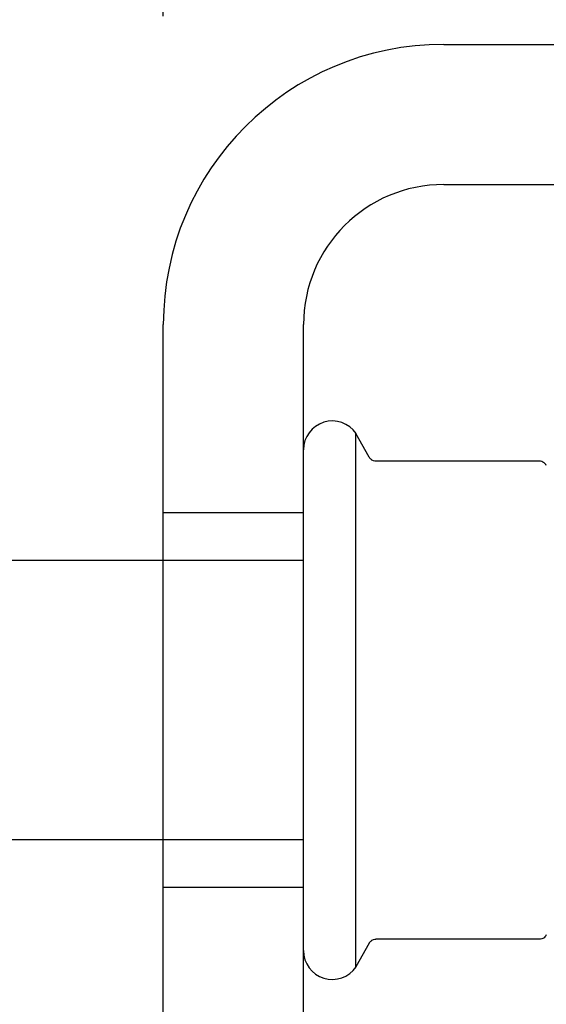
# Model space of a CAD drawing. Header units: inches. Extents: x 0 to 100, y 0 to 65.
# Tile 44 of 121: x 16.356 to 17.058, y 53.625 to 54.938. Entities that reach past the tile are written whole.
import ezdxf

# ---------------------------------------------------------------- set-up
doc = ezdxf.new("R2010")
doc.units = ezdxf.units.IN
doc.header["$LTSCALE"] = 5.5
doc.header["$MEASUREMENT"] = 0
doc.linetypes.add('HIDDEN', pattern=[0.2, 0.1, -0.1])
doc.layers.get('0').update_dxf_attribs({"linetype": 'CONTINUOUS'})
doc.layers.add('DEFAULT_2', color=8, linetype='HIDDEN')
doc.layers.add('DIMENSIONS', color=7, linetype='CONTINUOUS')
doc.styles.get("Standard").update_dxf_attribs({"font": 'arial.ttf'})
doc.dimstyles.new('DIMSTYLE_1', dxfattribs={"dimtxt": 0.441176, "dimasz": 0.588235, "dimexe": 0.09, "dimexo": 0.07, "dimgap": 0.0375, "dimtad": 0, "dimtih": 1, "dimtoh": 1, "dimzin": 4, "dimdsep": 46, "dimtxsty": 'Standard', "dimblk": '_FILLED', "dimblk1": '_FILLED', "dimblk2": '_FILLED', "dimcen": 0.09, "dimadec": 3, "dimazin": 1, "dimtfac": 1, "dimtdec": 3, "dimtofl": 0, "dimtmove": 0, "dimatfit": 3, "dimldrblk": '_FILLED', "dimfxl": 0, "dimtolj": 1, "dimtzin": 4, "dimarcsym": 0})

# ---------------------------------------------------------------- blocks, each defined once
blk = doc.blocks.new('_FILLED')
at = {"color": 0, "linetype": 'ByBlock'}
blk.add_solid([(0, 0), (-1, 0.2), (-1, -0.2)], dxfattribs=at)
blk = doc.blocks.new('*D13')
at = {"layer": 'DIMENSIONS', "color": 2, "linetype": 'Continuous'}
for p, q in [((16.5471, 54.9431), (16.5471, 56.198)), ((74.3391, 54.9431), (74.3391, 56.198)), ((16.5471, 55.6686), (43.7514, 55.6686)), ((74.3391, 55.6686), (47.1348, 55.6686))]:
    blk.add_line(p, q, dxfattribs=at)
at = {"layer": 'DIMENSIONS', "color": 2, "linetype": 'Continuous', "xscale": 0.5882352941, "yscale": 0.5882352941, "zscale": 0.5882352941, "rotation": 180}
blk.add_blockref('_FILLED', (16.5471, 55.6686), dxfattribs=at)
at = {"layer": 'DIMENSIONS', "color": 2, "linetype": 'Continuous', "xscale": 0.5882352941, "yscale": 0.5882352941, "zscale": 0.5882352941}
blk.add_blockref('_FILLED', (74.3391, 55.6686), dxfattribs=at)
at = {"layer": 'DIMENSIONS', "color": 2, "linetype": 'Continuous', "insert": (45.4431, 55.8892), "char_height": 0.44118, "width": 2.94227, "attachment_point": 2, "line_spacing_factor": 0.9}
blk.add_mtext('57.79 REF', dxfattribs=at)

msp = doc.modelspace()

# ---------------------------------------------------------------- linework, layer by layer
at = {"color": 7, "linetype": 'Continuous'}
for p, q in [((16.9211, 54.9054), (20.9221, 54.9054)), ((16.5471, 53.2794), (16.5471, 54.5314)), ((16.8041, 53.6745), (16.8041, 54.3862)), ((16.8218, 54.3545), (16.8041, 54.3862)), ((16.8221, 54.3541), (16.8218, 54.3545)), ((17.0488, 54.3493), (16.8307, 54.3493)), ((16.5471, 54.2169), (16.2671, 54.2169)), ((16.5471, 53.8439), (16.2671, 53.8439)), ((16.8218, 53.7062), (16.8041, 53.6745)), ((16.8291, 53.7114), (16.8306, 53.7115)), ((17.0488, 53.7115), (16.8307, 53.7115))]:
    msp.add_line(p, q, dxfattribs=at)
at = {"color": 3, "linetype": 'Continuous'}
for p, q in [((16.9211, 54.7184), (20.9221, 54.7184)), ((16.7341, 53.2794), (16.7341, 54.5314))]:
    msp.add_line(p, q, dxfattribs=at)
at = {"color": 7, "linetype": 'Continuous'}
for points in [[(16.8306, 54.3493), (16.8291, 54.3494), (16.8276, 54.3497), (16.8264, 54.3502), (16.8254, 54.3507), (16.8246, 54.3513), (16.824, 54.3518), (16.8235, 54.3523), (16.823, 54.3528), (16.8226, 54.3532), (16.8223, 54.3537), (16.8221, 54.3541)], [(17.0519, 54.3488), (17.0502, 54.3492), (17.0488, 54.3493)], [(17.058, 54.3433), (17.0572, 54.3448), (17.0561, 54.3461), (17.0549, 54.3472), (17.0535, 54.3481), (17.0519, 54.3488)], [(17.058, 53.7174), (17.0572, 53.716), (17.0561, 53.7147), (17.0549, 53.7135), (17.0535, 53.7126), (17.0519, 53.712), (17.0502, 53.7116), (17.0488, 53.7115)], [(16.8218, 53.7062), (16.8221, 53.7067), (16.8223, 53.7071), (16.8226, 53.7075), (16.823, 53.708), (16.8235, 53.7085), (16.824, 53.709), (16.8246, 53.7095), (16.8254, 53.71), (16.8264, 53.7105), (16.8276, 53.711), (16.8291, 53.7114)]]:
    msp.add_lwpolyline(points, dxfattribs=at)
for centre, radius, start, end in [((16.9211, 54.5314), 0.374, 90, 180), ((16.7725, 54.3645), 0.0384, 34.4497, 180), ((16.7725, 53.6962), 0.0384, 180, 325.5503)]:
    msp.add_arc(centre, radius, start, end, dxfattribs=at)
at = {"color": 3, "linetype": 'Continuous'}
msp.add_arc((16.9211, 54.5314), 0.187, 90, 180, dxfattribs=at)
at = {"layer": 'DEFAULT_2', "color": 8, "linetype": 'HIDDEN'}
for p, q in [((16.7341, 54.2804), (16.5471, 54.2804)), ((16.7341, 54.2169), (16.5471, 54.2169)), ((16.7341, 53.8439), (16.5471, 53.8439)), ((16.7341, 53.7804), (16.5471, 53.7804))]:
    msp.add_line(p, q, dxfattribs=at)

# ---------------------------------------------------------------- dimensions: what is measured, and where the dimension line sits
at = {"layer": 'DIMENSIONS', "color": 2, "linetype": 'Continuous'}
dim = msp.add_linear_dim(base=(74.3391, 55.6686), p1=(16.5471, 54.8731), p2=(74.3391, 54.8731), text='<> REF', dimstyle='DIMSTYLE_1', dxfattribs=at)
dim.commit()
dim.dimension.update_dxf_attribs({"geometry": '*D13', "text_midpoint": (45.4431, 55.6686), "dimtype": 160})

doc.saveas('drawing.dxf')
